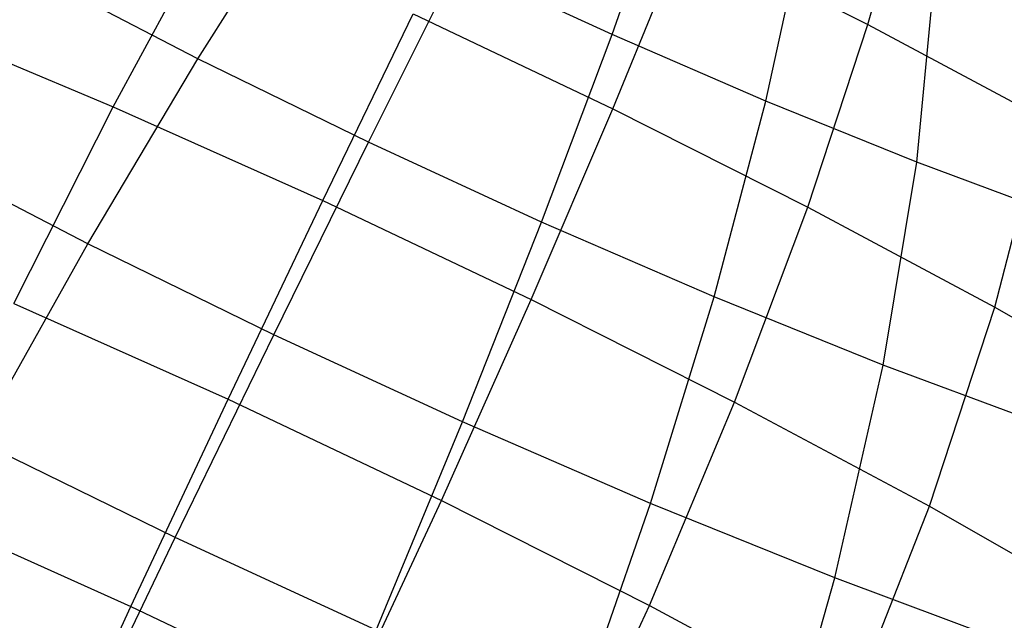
# Model space of a CAD drawing. Extents: x -18.9 to 18.9, y -18.9 to 18.9.
# Tile 29 of 52: x 8.4 to 10, y -0.6 to 0.4. Entities that reach past the tile are written whole.
import ezdxf

# ---------------------------------------------------------------- set-up
doc = ezdxf.new("R2010")
doc.units = 0
doc.header["$LTSCALE"] = 2.54
doc.layers.get('0').update_dxf_attribs({"color": 13, "linetype": 'CONTINUOUS'})

# ---------------------------------------------------------------- blocks, each defined once
blk = doc.blocks.new('SATELLITE-S-SENSOR-8011-80')
at = {"color": 0}
for p, q in [((29.0084, 0.4265, 23.0968), (29.0861, 0.7111, 22.8287)), ((29.0084, 0.4265, 23.0968), (29.0861, 0.7111, 22.8287)), ((28.5721, 0.4095, 18.3183), (28.6751, 0.7021, 18.5686)), ((28.5721, 0.4095, 18.3183), (28.6751, 0.7021, 18.5686)), ((27.8664, 0.3682, 18.1326), (28.0498, 0.6577, 18.3362)), ((27.8664, 0.3682, 18.1326), (28.0498, 0.6577, 18.3362)), ((28.8344, 0.2959, 18.3664), (28.901, 0.6043, 18.61)), ((28.8344, 0.2959, 18.3664), (28.901, 0.6043, 18.61)), ((27.722, 0.2864, 23.5415), (27.8904, 0.5979, 23.3585)), ((27.722, 0.2864, 23.5415), (27.8904, 0.5979, 23.3585)), ((28.5737, 0.2828, 23.3848), (28.6962, 0.5839, 23.1541)), ((28.5737, 0.2828, 23.3848), (28.6962, 0.5839, 23.1541)), ((28.6962, 0.5839, 23.1541), (29.0084, 0.4265, 23.0968)), ((28.6962, 0.5839, 23.1541), (29.0084, 0.4265, 23.0968)), ((28.1569, 0.2259, 18.1013), (28.3089, 0.5308, 18.3082)), ((28.1569, 0.2259, 18.1013), (28.3089, 0.5308, 18.3082)), ((28.5721, 0.4095, 18.3183), (28.3089, 0.5308, 18.3082)), ((28.5721, 0.4095, 18.3183), (28.3089, 0.5308, 18.3082)), ((27.8664, 0.3682, 18.1326), (27.5854, 0.5141, 18.2062)), ((27.8664, 0.3682, 18.1326), (27.5854, 0.5141, 18.2062)), ((29.0914, 0.1921, 18.4515), (29.1223, 0.5149, 18.6833)), ((29.0914, 0.1921, 18.4515), (29.1223, 0.5149, 18.6833)), ((28.0793, 0.1267, 23.5811), (28.2331, 0.4447, 23.3964)), ((28.0793, 0.1267, 23.5811), (28.2331, 0.4447, 23.3964)), ((28.2331, 0.4447, 23.3964), (28.5737, 0.2828, 23.3848)), ((28.2331, 0.4447, 23.3964), (28.5737, 0.2828, 23.3848)), ((27.3688, 0.4342, 23.4509), (27.722, 0.2864, 23.5415)), ((27.3688, 0.4342, 23.4509), (27.722, 0.2864, 23.5415)), ((28.9061, 0.1152, 23.3237), (29.0084, 0.4265, 23.0968)), ((28.9061, 0.1152, 23.3237), (29.0084, 0.4265, 23.0968)), ((29.0084, 0.4265, 23.0968), (29.3074, 0.2664, 22.9941)), ((29.0084, 0.4265, 23.0968), (29.3074, 0.2664, 22.9941)), ((28.452, 0.0899, 18.1126), (28.5721, 0.4095, 18.3183)), ((28.452, 0.0899, 18.1126), (28.5721, 0.4095, 18.3183)), ((28.8344, 0.2959, 18.3664), (28.5721, 0.4095, 18.3183)), ((28.8344, 0.2959, 18.3664), (28.5721, 0.4095, 18.3183)), ((27.6787, 0.0526, 17.9773), (27.8664, 0.3682, 18.1326)), ((27.6787, 0.0526, 17.9773), (27.8664, 0.3682, 18.1326)), ((28.1569, 0.2259, 18.1013), (27.8664, 0.3682, 18.1326)), ((28.1569, 0.2259, 18.1013), (27.8664, 0.3682, 18.1326)), ((27.5524, -0.0487, 23.6751), (27.722, 0.2864, 23.5415)), ((27.5524, -0.0487, 23.6751), (27.722, 0.2864, 23.5415)), ((27.722, 0.2864, 23.5415), (28.0793, 0.1267, 23.5811)), ((27.722, 0.2864, 23.5415), (28.0793, 0.1267, 23.5811)), ((28.7461, -0.0375, 18.1665), (28.8344, 0.2959, 18.3664)), ((28.7461, -0.0375, 18.1665), (28.8344, 0.2959, 18.3664)), ((29.0914, 0.1921, 18.4515), (28.8344, 0.2959, 18.3664)), ((29.0914, 0.1921, 18.4515), (28.8344, 0.2959, 18.3664)), ((28.4345, -0.0421, 23.569), (28.5737, 0.2828, 23.3848)), ((28.4345, -0.0421, 23.569), (28.5737, 0.2828, 23.3848)), ((28.5737, 0.2828, 23.3848), (28.9061, 0.1152, 23.3237)), ((28.5737, 0.2828, 23.3848), (28.9061, 0.1152, 23.3237)), ((29.2245, -0.0553, 23.2144), (29.3074, 0.2664, 22.9941)), ((29.2245, -0.0553, 23.2144), (29.3074, 0.2664, 22.9941)), ((27.9955, -0.1025, 17.9431), (28.1569, 0.2259, 18.1013)), ((27.9955, -0.1025, 17.9431), (28.1569, 0.2259, 18.1013)), ((28.452, 0.0899, 18.1126), (28.1569, 0.2259, 18.1013)), ((28.452, 0.0899, 18.1126), (28.1569, 0.2259, 18.1013)), ((27.6787, 0.0526, 17.9773), (27.3724, 0.2118, 18.0575)), ((27.6787, 0.0526, 17.9773), (27.3724, 0.2118, 18.0575)), ((29.0342, -0.1539, 18.262), (29.0914, 0.1921, 18.4515)), ((29.0342, -0.1539, 18.262), (29.0914, 0.1921, 18.4515)), ((29.3383, 0.0999, 18.5722), (29.0914, 0.1921, 18.4515)), ((29.3383, 0.0999, 18.5722), (29.0914, 0.1921, 18.4515)), ((27.9179, -0.2121, 23.7156), (28.0793, 0.1267, 23.5811)), ((27.9179, -0.2121, 23.7156), (28.0793, 0.1267, 23.5811)), ((28.0793, 0.1267, 23.5811), (28.4345, -0.0421, 23.569)), ((28.0793, 0.1267, 23.5811), (28.4345, -0.0421, 23.569)), ((28.7811, -0.2169, 23.5053), (28.9061, 0.1152, 23.3237)), ((28.7811, -0.2169, 23.5053), (28.9061, 0.1152, 23.3237)), ((28.9061, 0.1152, 23.3237), (29.2245, -0.0553, 23.2144)), ((28.9061, 0.1152, 23.3237), (29.2245, -0.0553, 23.2144)), ((28.3171, -0.2507, 17.9555), (28.452, 0.0899, 18.1126)), ((28.3171, -0.2507, 17.9555), (28.452, 0.0899, 18.1126)), ((28.7461, -0.0375, 18.1665), (28.452, 0.0899, 18.1126)), ((28.7461, -0.0375, 18.1665), (28.452, 0.0899, 18.1126)), ((27.4904, -0.2828, 17.873), (27.6787, 0.0526, 17.9773)), ((27.4904, -0.2828, 17.873), (27.6787, 0.0526, 17.9773)), ((27.9955, -0.1025, 17.9431), (27.6787, 0.0526, 17.9773)), ((27.9955, -0.1025, 17.9431), (27.6787, 0.0526, 17.9773)), ((27.5524, -0.0487, 23.6751), (27.9179, -0.2121, 23.7156)), ((27.5524, -0.0487, 23.6751), (27.9179, -0.2121, 23.7156)), ((28.2812, -0.3847, 23.7031), (28.4345, -0.0421, 23.569)), ((28.2812, -0.3847, 23.7031), (28.4345, -0.0421, 23.569)), ((28.4345, -0.0421, 23.569), (28.7811, -0.2169, 23.5053)), ((28.4345, -0.0421, 23.569), (28.7811, -0.2169, 23.5053)), ((28.6378, -0.3896, 18.0142), (28.7461, -0.0375, 18.1665)), ((28.6378, -0.3896, 18.0142), (28.7461, -0.0375, 18.1665)), ((29.0342, -0.1539, 18.262), (28.7461, -0.0375, 18.1665)), ((29.0342, -0.1539, 18.262), (28.7461, -0.0375, 18.1665)), ((29.113, -0.3947, 23.3913), (29.2245, -0.0553, 23.2144)), ((29.113, -0.3947, 23.3913), (29.2245, -0.0553, 23.2144)), ((29.2245, -0.0553, 23.2144), (29.523, -0.2255, 23.0587)), ((29.2245, -0.0553, 23.2144), (29.523, -0.2255, 23.0587)), ((27.8277, -0.448, 17.8366), (27.9955, -0.1025, 17.9431)), ((27.8277, -0.448, 17.8366), (27.9955, -0.1025, 17.9431)), ((28.3171, -0.2507, 17.9555), (27.9955, -0.1025, 17.9431)), ((28.3171, -0.2507, 17.9555), (27.9955, -0.1025, 17.9431)), ((28.9519, -0.5165, 18.1183), (29.0342, -0.1539, 18.262)), ((28.9519, -0.5165, 18.1183), (29.0342, -0.1539, 18.262)), ((29.3111, -0.2573, 18.3973), (29.0342, -0.1539, 18.262)), ((29.3111, -0.2573, 18.3973), (29.0342, -0.1539, 18.262)), ((27.752, -0.5652, 23.7973), (27.9179, -0.2121, 23.7156)), ((27.752, -0.5652, 23.7973), (27.9179, -0.2121, 23.7156)), ((27.9179, -0.2121, 23.7156), (28.2812, -0.3847, 23.7031)), ((27.9179, -0.2121, 23.7156), (28.2812, -0.3847, 23.7031)), ((28.6358, -0.5636, 23.638), (28.7811, -0.2169, 23.5053)), ((28.6358, -0.5636, 23.638), (28.7811, -0.2169, 23.5053)), ((28.7811, -0.2169, 23.5053), (29.113, -0.3947, 23.3913)), ((28.7811, -0.2169, 23.5053), (29.113, -0.3947, 23.3913)), ((28.1701, -0.6059, 17.8498), (28.3171, -0.2507, 17.9555)), ((28.1701, -0.6059, 17.8498), (28.3171, -0.2507, 17.9555)), ((28.6378, -0.3896, 18.0142), (28.3171, -0.2507, 17.9555)), ((28.6378, -0.3896, 18.0142), (28.3171, -0.2507, 17.9555)), ((27.8277, -0.448, 17.8366), (27.4904, -0.2828, 17.873)), ((27.8277, -0.448, 17.8366), (27.4904, -0.2828, 17.873)), ((28.1168, -0.7386, 23.7848), (28.2812, -0.3847, 23.7031)), ((28.1168, -0.7386, 23.7848), (28.2812, -0.3847, 23.7031)), ((28.2812, -0.3847, 23.7031), (28.6358, -0.5636, 23.638)), ((28.2812, -0.3847, 23.7031), (28.6358, -0.5636, 23.638)), ((27.3849, -0.4011, 23.7566), (27.752, -0.5652, 23.7973)), ((27.3849, -0.4011, 23.7566), (27.752, -0.5652, 23.7973)), ((28.5115, -0.7537, 17.9123), (28.6378, -0.3896, 18.0142)), ((28.5115, -0.7537, 17.9123), (28.6378, -0.3896, 18.0142)), ((28.9519, -0.5165, 18.1183), (28.6378, -0.3896, 18.0142)), ((28.9519, -0.5165, 18.1183), (28.6378, -0.3896, 18.0142)), ((28.9753, -0.7454, 23.5214), (29.113, -0.3947, 23.3913)), ((28.9753, -0.7454, 23.5214), (29.113, -0.3947, 23.3913)), ((29.113, -0.3947, 23.3913), (29.4243, -0.5722, 23.2289)), ((29.113, -0.3947, 23.3913), (29.4243, -0.5722, 23.2289)), ((27.6566, -0.8041, 17.7838), (27.8277, -0.448, 17.8366)), ((27.6566, -0.8041, 17.7838), (27.8277, -0.448, 17.8366)), ((28.1701, -0.6059, 17.8498), (27.8277, -0.448, 17.8366)), ((28.1701, -0.6059, 17.8498), (27.8277, -0.448, 17.8366)), ((28.8459, -0.8888, 18.0232), (28.9519, -0.5165, 18.1183)), ((28.8459, -0.8888, 18.0232), (28.9519, -0.5165, 18.1183)), ((29.2537, -0.6292, 18.2658), (28.9519, -0.5165, 18.1183)), ((29.2537, -0.6292, 18.2658), (28.9519, -0.5165, 18.1183)), ((27.5633, -0.9717, 23.8289), (27.752, -0.5652, 23.7973)), ((27.5633, -0.9717, 23.8289), (27.752, -0.5652, 23.7973)), ((27.752, -0.5652, 23.7973), (28.1168, -0.7386, 23.7848)), ((27.752, -0.5652, 23.7973), (28.1168, -0.7386, 23.7848)), ((28.4728, -0.9181, 23.7194), (28.6358, -0.5636, 23.638)), ((28.4728, -0.9181, 23.7194), (28.6358, -0.5636, 23.638)), ((28.6358, -0.5636, 23.638), (28.9753, -0.7454, 23.5214)), ((28.6358, -0.5636, 23.638), (28.9753, -0.7454, 23.5214))]:
    blk.add_line(p, q, dxfattribs=at)

msp = doc.modelspace()

# ---------------------------------------------------------------- block references
at = {"color": 0}
msp.add_blockref('SATELLITE-S-SENSOR-8011-80', (-19.2, 0, -7.8), dxfattribs=at)

doc.saveas('drawing.dxf')
